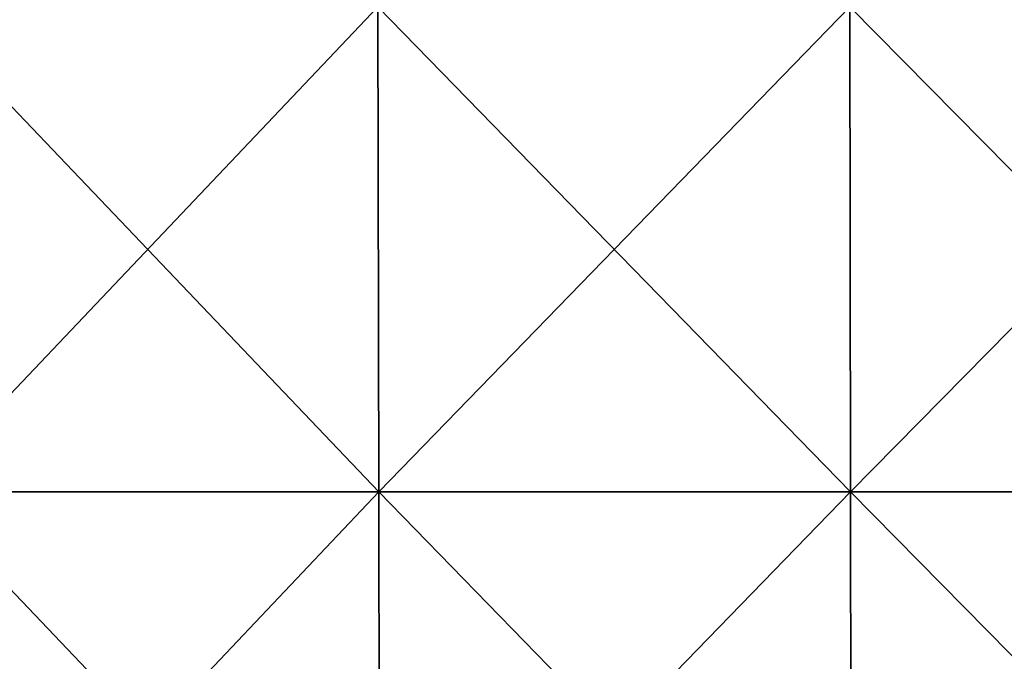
# Model space of a CAD drawing. Header units: millimetres. Extents: x -125 to 125, y -51 to 12.
# Tile 27 of 79: x -38 to -14, y -19 to -3. Entities that reach past the tile are written whole.
import ezdxf

# ---------------------------------------------------------------- set-up
doc = ezdxf.new("R2010")
doc.units = ezdxf.units.MM
doc.header["$LTSCALE"] = 65.185185
doc.layers.add('117', color=7, linetype='CONTINUOUS')
doc.layers.add('118', color=7, linetype='CONTINUOUS')

msp = doc.modelspace()

# ---------------------------------------------------------------- linework, layer by layer
at = {"layer": '117', "color": 1, "linetype": 'CONTINUOUS'}
for points in [[(-29.445, -3.091, 121.374), (-40.849, -3.091, 118.025), (-29.42, -15.076, 121.272), (-29.445, -3.091, 121.374)], [(-29.42, -15.076, 121.272), (-40.849, -3.091, 118.025), (-40.815, -15.076, 117.927), (-29.42, -15.076, 121.272)], [(-17.774, -3.091, 123.623), (-29.445, -3.091, 121.374), (-17.759, -15.076, 123.52), (-17.774, -3.091, 123.623)], [(-17.759, -15.076, 123.52), (-29.445, -3.091, 121.374), (-29.42, -15.076, 121.272), (-17.759, -15.076, 123.52)], [(-5.943, -3.091, 124.753), (-17.774, -3.091, 123.623), (-5.938, -15.076, 124.649), (-5.943, -3.091, 124.753)], [(-5.938, -15.076, 124.649), (-17.774, -3.091, 123.623), (-17.759, -15.076, 123.52), (-5.938, -15.076, 124.649)], [(-29.42, -15.076, 121.272), (-40.815, -15.076, 117.927), (-29.396, -27.061, 121.171), (-29.42, -15.076, 121.272)], [(-29.396, -27.061, 121.171), (-40.815, -15.076, 117.927), (-40.781, -27.061, 117.828), (-29.396, -27.061, 121.171)], [(-17.759, -15.076, 123.52), (-29.42, -15.076, 121.272), (-17.745, -27.061, 123.416), (-17.759, -15.076, 123.52)], [(-17.745, -27.061, 123.416), (-29.42, -15.076, 121.272), (-29.396, -27.061, 121.171), (-17.745, -27.061, 123.416)], [(-5.938, -15.076, 124.649), (-17.759, -15.076, 123.52), (-5.933, -27.061, 124.544), (-5.938, -15.076, 124.649)], [(-5.933, -27.061, 124.544), (-17.759, -15.076, 123.52), (-17.745, -27.061, 123.416), (-5.933, -27.061, 124.544)]]:
    msp.add_3dface(points, dxfattribs=at)
at = {"layer": '118', "color": 1, "linetype": 'CONTINUOUS'}
for points in [[(-29.445, -3.091, -121.374), (-40.815, -15.076, -117.927), (-40.849, -3.091, -118.025), (-29.445, -3.091, -121.374)], [(-29.42, -15.076, -121.272), (-40.815, -15.076, -117.927), (-29.445, -3.091, -121.374), (-29.42, -15.076, -121.272)], [(-17.774, -3.091, -123.623), (-29.42, -15.076, -121.272), (-29.445, -3.091, -121.374), (-17.774, -3.091, -123.623)], [(-17.759, -15.076, -123.52), (-29.42, -15.076, -121.272), (-17.774, -3.091, -123.623), (-17.759, -15.076, -123.52)], [(-5.943, -3.091, -124.753), (-17.759, -15.076, -123.52), (-17.774, -3.091, -123.623), (-5.943, -3.091, -124.753)], [(-5.938, -15.076, -124.649), (-17.759, -15.076, -123.52), (-5.943, -3.091, -124.753), (-5.938, -15.076, -124.649)], [(-29.42, -15.076, -121.272), (-40.781, -27.061, -117.828), (-40.815, -15.076, -117.927), (-29.42, -15.076, -121.272)], [(-29.396, -27.061, -121.171), (-40.781, -27.061, -117.828), (-29.42, -15.076, -121.272), (-29.396, -27.061, -121.171)], [(-17.759, -15.076, -123.52), (-29.396, -27.061, -121.171), (-29.42, -15.076, -121.272), (-17.759, -15.076, -123.52)], [(-17.745, -27.061, -123.416), (-29.396, -27.061, -121.171), (-17.759, -15.076, -123.52), (-17.745, -27.061, -123.416)], [(-5.938, -15.076, -124.649), (-17.745, -27.061, -123.416), (-17.759, -15.076, -123.52), (-5.938, -15.076, -124.649)], [(-5.933, -27.061, -124.544), (-17.745, -27.061, -123.416), (-5.938, -15.076, -124.649), (-5.933, -27.061, -124.544)]]:
    msp.add_3dface(points, dxfattribs=at)

doc.saveas('drawing.dxf')
